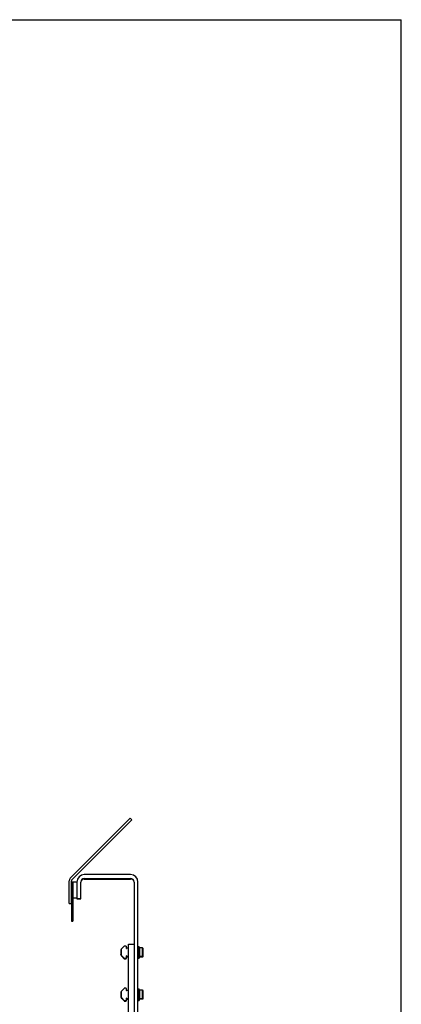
# Model space of a CAD drawing. Header units: inches. Extents: x 0 to 88, y 0 to 68.
# Tile 4 of 4: x 70.5 to 88, y 22.8 to 68. Entities that reach past the tile are written whole.
import ezdxf

# ---------------------------------------------------------------- set-up
doc = ezdxf.new("R2010")
doc.units = ezdxf.units.IN
doc.header["$LTSCALE"] = 4.84
doc.header["$MEASUREMENT"] = 0
doc.layers.get('0').update_dxf_attribs({"linetype": 'CONTINUOUS'})
for name, color, linetype in [('300696M_BL11', 7, 'CONTINUOUS'), ('300745_BL29', 7, 'CONTINUOUS'), ('300860M_BL30', 7, 'CONTINUOUS'), ('301274_BL14', 7, 'CONTINUOUS'), ('301274_BL15', 7, 'CONTINUOUS'), ('301279_BL23', 7, 'CONTINUOUS'), ('639971M_BL16', 7, 'CONTINUOUS'), ('639971M_BL24', 7, 'CONTINUOUS'), ('639971M_BL25', 7, 'CONTINUOUS'), ('639971M_BL28', 7, 'CONTINUOUS'), ('920684M_BL13', 7, 'CONTINUOUS'), ('920684M_BL26', 7, 'CONTINUOUS'), ('920684M_BL27', 7, 'CONTINUOUS'), ('920684M_BL9', 7, 'CONTINUOUS')]:
    doc.layers.add(name, color=color, linetype=linetype)

# ---------------------------------------------------------------- blocks, each defined once
blk = doc.blocks.new('920684M_BL9', base_point=(62.553, 40.389))
at = {"layer": '920684M_BL9', "color": 7, "linetype": 'CONTINUOUS'}
for p, q in [((49.018, 57.599), (48.959, 57.575)), ((49.471, 57.575), (48.959, 57.575)), ((48.959, 57.528), (48.959, 57.575)), ((49.042, 57.764), (49.018, 57.741)), ((49.412, 57.741), (49.018, 57.741)), ((49.018, 57.599), (49.018, 57.741)), ((49.018, 57.599), (49.412, 57.599)), ((49.388, 57.764), (49.042, 57.764)), ((49.388, 57.764), (49.412, 57.741)), ((49.412, 57.599), (49.412, 57.741)), ((49.412, 57.599), (49.471, 57.575)), ((49.471, 57.528), (49.471, 57.575)), ((75.127, 25.325), (75.123, 25.321)), ((75.123, 25.321), (75.123, 25.093)), ((75.141, 25.325), (75.127, 25.325)), ((75.127, 25.325), (75.127, 25.089)), ((75.482, 25.325), (75.469, 25.325)), ((75.911, 25.463), (75.958, 25.463)), ((75.982, 25.404), (75.958, 25.463)), ((75.958, 24.951), (75.958, 25.463)), ((76.123, 25.404), (75.982, 25.404)), ((75.982, 25.404), (75.982, 25.01)), ((76.147, 25.38), (76.123, 25.404)), ((76.123, 25.01), (76.123, 25.404)), ((76.147, 25.034), (76.147, 25.38)), ((75.127, 25.089), (75.123, 25.093)), ((75.141, 25.089), (75.127, 25.089)), ((75.482, 25.089), (75.469, 25.089)), ((75.911, 24.951), (75.958, 24.951)), ((75.982, 25.01), (75.958, 24.951)), ((76.123, 25.01), (75.982, 25.01)), ((76.147, 25.034), (76.123, 25.01)), ((66.77, 23.525), (66.746, 23.466)), ((66.77, 23.525), (66.77, 23.014)), ((66.817, 23.525), (66.77, 23.525)), ((49.158, 23.368), (49.101, 23.27)), ((49.101, 23.27), (49.158, 23.171)), ((49.158, 23.368), (49.272, 23.368)), ((49.272, 23.171), (49.158, 23.171)), ((49.329, 23.27), (49.272, 23.368)), ((49.272, 23.171), (49.329, 23.27)), ((66.604, 23.466), (66.581, 23.443)), ((66.581, 23.443), (66.581, 23.096)), ((66.604, 23.073), (66.581, 23.096)), ((66.604, 23.466), (66.604, 23.073)), ((66.746, 23.466), (66.604, 23.466)), ((66.746, 23.073), (66.604, 23.073)), ((66.746, 23.073), (66.746, 23.466)), ((66.77, 23.014), (66.746, 23.073)), ((67.259, 23.388), (67.246, 23.388)), ((67.259, 23.151), (67.246, 23.151)), ((67.6, 23.388), (67.587, 23.388)), ((67.6, 23.151), (67.587, 23.151)), ((67.604, 23.384), (67.6, 23.388)), ((67.6, 23.151), (67.6, 23.388)), ((67.604, 23.155), (67.6, 23.151)), ((67.604, 23.155), (67.604, 23.384)), ((66.817, 23.014), (66.77, 23.014))]:
    blk.add_line(p, q, dxfattribs=at)
for radius in [0.256, 0.197, 0.173]:
    blk.add_circle((49.215, 23.27), radius, dxfattribs=at)
blk = doc.blocks.new('300696M_BL11', base_point=(45.421, 42.343))
at = {"layer": '300696M_BL11', "color": 7, "linetype": 'CONTINUOUS'}
for p, q in [((72.801, 28.603), (75.553, 31.354)), ((72.875, 28.529), (75.627, 31.28)), ((75.553, 31.354), (75.627, 31.28)), ((72.752, 27.442), (72.752, 28.484)), ((72.857, 27.442), (72.857, 28.484)), ((72.752, 27.442), (72.857, 27.442))]:
    blk.add_line(p, q, dxfattribs=at)
for radius in [0.168, 0.063]:
    blk.add_arc((72.92, 28.484), radius, 135, 180, dxfattribs=at)
blk = doc.blocks.new('920684M_BL13', base_point=(57.553, 41.345))
at = {"layer": '920684M_BL13', "color": 7, "linetype": 'CONTINUOUS'}
for p, q in [((39.018, 57.599), (38.959, 57.575)), ((39.471, 57.575), (38.959, 57.575)), ((38.959, 57.528), (38.959, 57.575)), ((39.042, 57.764), (39.018, 57.741)), ((39.412, 57.741), (39.018, 57.741)), ((39.018, 57.599), (39.018, 57.741)), ((39.018, 57.599), (39.412, 57.599)), ((39.388, 57.764), (39.042, 57.764)), ((39.388, 57.764), (39.412, 57.741)), ((39.412, 57.599), (39.412, 57.741)), ((39.412, 57.599), (39.471, 57.575)), ((39.471, 57.528), (39.471, 57.575)), ((75.123, 25.093), (75.123, 25.068)), ((75.127, 25.064), (75.123, 25.068)), ((75.127, 25.089), (75.127, 25.064)), ((75.141, 25.064), (75.127, 25.064)), ((75.482, 25.064), (75.469, 25.064)), ((75.911, 24.926), (75.958, 24.926)), ((75.982, 24.985), (75.958, 24.926)), ((75.958, 24.926), (75.958, 24.951)), ((75.982, 25.01), (75.982, 24.985)), ((76.123, 24.985), (75.982, 24.985)), ((76.123, 24.985), (76.123, 25.01)), ((76.147, 25.009), (76.123, 24.985)), ((76.147, 25.009), (76.147, 25.034))]:
    blk.add_line(p, q, dxfattribs=at)
blk = doc.blocks.new('301274_BL14', base_point=(57.188, 39.484))
at = {"layer": '301274_BL14', "color": 7, "linetype": 'CONTINUOUS'}
for p, q in [((38.465, 57.528), (39.965, 57.528)), ((38.465, 57.528), (38.465, 57.244)), ((39.965, 57.244), (39.965, 57.528)), ((73.446, 28.562), (75.571, 28.562)), ((73.107, 27.677), (73.107, 27.652)), ((73.107, 27.652), (73.286, 27.652)), ((73.286, 27.652), (73.286, 27.677)), ((75.732, 21.465), (75.732, 21.44)), ((75.732, 21.44), (75.911, 21.44)), ((75.911, 21.44), (75.911, 21.465))]:
    blk.add_line(p, q, dxfattribs=at)
for centre, start, end in [((73.446, 28.402), 90, 172.4091), ((75.571, 28.402), 7.5902, 90)]:
    blk.add_arc(centre, 0.161, start, end, dxfattribs=at)
blk = doc.blocks.new('301274_BL15', base_point=(62.188, 39.497))
at = {"layer": '301274_BL15', "color": 7, "linetype": 'CONTINUOUS'}
for p, q in [((48.465, 57.528), (49.965, 57.528)), ((48.465, 57.528), (48.465, 57.244)), ((49.965, 57.244), (49.965, 57.528)), ((75.571, 28.767), (73.446, 28.767)), ((73.446, 28.588), (75.571, 28.588)), ((73.286, 27.677), (73.286, 28.427)), ((75.732, 28.427), (75.732, 21.465)), ((75.911, 21.465), (75.911, 28.427)), ((73.107, 27.692), (73.107, 27.677)), ((73.107, 27.677), (73.286, 27.677)), ((75.732, 21.465), (75.911, 21.465))]:
    blk.add_line(p, q, dxfattribs=at)
for centre, radius, start, end in [((73.446, 28.427), 0.34, 90, 180), ((73.446, 28.427), 0.161, 90, 180), ((75.571, 28.427), 0.34, 0, 90), ((75.571, 28.427), 0.161, 0, 90)]:
    blk.add_arc(centre, radius, start, end, dxfattribs=at)
blk = doc.blocks.new('639971M_BL16', base_point=(71.364, 24.238))
at = {"layer": '639971M_BL16', "color": 7, "linetype": 'CONTINUOUS'}
for p, q in [((75.141, 25.339), (75.141, 25.075)), ((75.147, 25.354), (75.276, 25.483)), ((75.354, 25.489), (75.29, 25.489)), ((75.364, 25.479), (75.364, 25.386)), ((75.449, 25.394), (75.379, 25.394)), ((75.379, 25.394), (75.379, 25.386)), ((75.469, 25.041), (75.469, 25.374)), ((75.276, 24.932), (75.147, 25.061)), ((75.29, 24.926), (75.354, 24.926)), ((75.364, 25.028), (75.364, 24.936)), ((75.379, 25.028), (75.379, 25.021)), ((75.379, 25.021), (75.449, 25.021)), ((67.364, 23.449), (67.364, 23.541)), ((67.374, 23.551), (67.437, 23.551)), ((67.452, 23.545), (67.581, 23.416)), ((67.259, 23.103), (67.259, 23.436)), ((67.279, 23.456), (67.349, 23.456)), ((67.349, 23.083), (67.279, 23.083)), ((67.349, 23.456), (67.349, 23.449)), ((67.349, 23.091), (67.349, 23.083)), ((67.364, 22.998), (67.364, 23.091)), ((67.581, 23.123), (67.452, 22.994)), ((67.587, 23.402), (67.587, 23.137)), ((67.437, 22.988), (67.374, 22.988))]:
    blk.add_line(p, q, dxfattribs=at)
for centre, radius, start, end in [((75.161, 25.339), 0.02, 135, 180), ((75.29, 25.469), 0.02, 90, 135), ((75.354, 25.479), 0.01, 0, 90), ((75.371, 25.386), 0.0075, 180, 360), ((75.449, 25.374), 0.02, 0, 90), ((75.161, 25.075), 0.02, 180, 225), ((75.29, 24.946), 0.02, 225, 270), ((75.354, 24.936), 0.01, 270, 360), ((75.371, 25.028), 0.0075, 0, 180), ((75.449, 25.041), 0.02, 270, 360), ((67.374, 23.541), 0.01, 90, 180), ((67.437, 23.531), 0.02, 45, 90), ((67.279, 23.436), 0.02, 90, 180), ((67.279, 23.103), 0.02, 180, 270), ((67.356, 23.449), 0.0075, 180, 360), ((67.356, 23.091), 0.0075, 0, 180), ((67.567, 23.402), 0.02, 0, 45), ((67.567, 23.137), 0.02, 315, 360), ((67.374, 22.998), 0.01, 180, 270), ((67.437, 23.008), 0.02, 270, 315)]:
    blk.add_arc(centre, radius, start, end, dxfattribs=at)
blk = doc.blocks.new('301279_BL23', base_point=(75.607, 23.843))
at = {"layer": '301279_BL23', "color": 7, "linetype": 'CONTINUOUS'}
for p, q in [((75.482, 25.576), (75.732, 25.576)), ((75.482, 22.11), (75.482, 25.576)), ((75.732, 25.576), (75.732, 22.11)), ((75.732, 22.11), (75.482, 22.11))]:
    blk.add_line(p, q, dxfattribs=at)
blk = doc.blocks.new('639971M_BL24', base_point=(75.305, 23.05))
at = {"layer": '639971M_BL24', "color": 7, "linetype": 'CONTINUOUS'}
for p, q in [((75.141, 23.137), (75.141, 23.112)), ((75.276, 22.969), (75.147, 23.098)), ((75.379, 23.066), (75.379, 23.058)), ((75.379, 23.058), (75.449, 23.058)), ((75.469, 23.078), (75.469, 23.103)), ((75.29, 22.963), (75.354, 22.963)), ((75.364, 22.998), (75.364, 22.973))]:
    blk.add_line(p, q, dxfattribs=at)
for centre, radius, start, end in [((75.161, 23.112), 0.02, 180, 225), ((75.371, 23.066), 0.0075, 0, 180), ((75.449, 23.078), 0.02, 270, 360), ((75.29, 22.983), 0.02, 225, 270), ((75.354, 22.973), 0.01, 270, 360)]:
    blk.add_arc(centre, radius, start, end, dxfattribs=at)
blk = doc.blocks.new('639971M_BL25', base_point=(75.305, 23.27))
at = {"layer": '639971M_BL25', "color": 7, "linetype": 'CONTINUOUS'}
for p, q in [((75.147, 23.416), (75.276, 23.545)), ((75.354, 23.551), (75.29, 23.551)), ((75.364, 23.541), (75.364, 23.449)), ((75.141, 23.402), (75.141, 23.137)), ((75.276, 22.994), (75.147, 23.123)), ((75.364, 23.091), (75.364, 22.998)), ((75.449, 23.456), (75.379, 23.456)), ((75.379, 23.456), (75.379, 23.449)), ((75.379, 23.091), (75.379, 23.083)), ((75.379, 23.083), (75.449, 23.083)), ((75.469, 23.103), (75.469, 23.436)), ((75.29, 22.988), (75.354, 22.988))]:
    blk.add_line(p, q, dxfattribs=at)
for centre, radius, start, end in [((75.29, 23.531), 0.02, 90, 135), ((75.354, 23.541), 0.01, 0, 90), ((75.161, 23.402), 0.02, 135, 180), ((75.161, 23.137), 0.02, 180, 225), ((75.371, 23.449), 0.0075, 180, 360), ((75.371, 23.091), 0.0075, 0, 180), ((75.449, 23.436), 0.02, 0, 90), ((75.449, 23.103), 0.02, 270, 360), ((75.29, 23.008), 0.02, 225, 270), ((75.354, 22.998), 0.01, 270, 360)]:
    blk.add_arc(centre, radius, start, end, dxfattribs=at)
blk = doc.blocks.new('920684M_BL26', base_point=(75.635, 23.072))
at = {"layer": '920684M_BL26', "color": 7, "linetype": 'CONTINUOUS'}
for p, q in [((75.123, 23.155), (75.123, 23.13)), ((75.127, 23.126), (75.123, 23.13)), ((75.127, 23.151), (75.127, 23.126)), ((75.141, 23.126), (75.127, 23.126)), ((75.482, 23.126), (75.469, 23.126)), ((75.982, 23.048), (75.958, 22.988)), ((75.982, 23.073), (75.982, 23.048)), ((76.123, 23.048), (75.982, 23.048)), ((76.123, 23.048), (76.123, 23.073)), ((76.147, 23.071), (76.123, 23.048)), ((76.147, 23.071), (76.147, 23.096)), ((75.911, 22.988), (75.958, 22.988)), ((75.958, 22.988), (75.958, 23.014))]:
    blk.add_line(p, q, dxfattribs=at)
blk = doc.blocks.new('920684M_BL27', base_point=(75.635, 23.27))
at = {"layer": '920684M_BL27', "color": 7, "linetype": 'CONTINUOUS'}
for p, q in [((75.911, 23.525), (75.958, 23.525)), ((75.982, 23.466), (75.958, 23.525)), ((75.958, 23.014), (75.958, 23.525)), ((75.127, 23.388), (75.123, 23.384)), ((75.123, 23.384), (75.123, 23.155)), ((75.127, 23.151), (75.123, 23.155)), ((75.141, 23.388), (75.127, 23.388)), ((75.127, 23.388), (75.127, 23.151)), ((75.141, 23.151), (75.127, 23.151)), ((75.482, 23.388), (75.469, 23.388)), ((75.482, 23.151), (75.469, 23.151)), ((75.982, 23.073), (75.958, 23.014)), ((76.123, 23.466), (75.982, 23.466)), ((75.982, 23.466), (75.982, 23.073)), ((76.123, 23.073), (75.982, 23.073)), ((76.147, 23.443), (76.123, 23.466)), ((76.123, 23.073), (76.123, 23.466)), ((76.147, 23.096), (76.123, 23.073)), ((76.147, 23.096), (76.147, 23.443)), ((75.911, 23.014), (75.958, 23.014))]:
    blk.add_line(p, q, dxfattribs=at)
blk = doc.blocks.new('639971M_BL28', base_point=(75.305, 24.988))
at = {"layer": '639971M_BL28', "color": 7, "linetype": 'CONTINUOUS'}
for p, q in [((75.141, 25.075), (75.141, 25.05)), ((75.276, 24.906), (75.147, 25.036)), ((75.29, 24.901), (75.354, 24.901)), ((75.364, 24.936), (75.364, 24.911)), ((75.379, 25.003), (75.379, 24.996)), ((75.379, 24.996), (75.449, 24.996)), ((75.469, 25.016), (75.469, 25.041))]:
    blk.add_line(p, q, dxfattribs=at)
for centre, radius, start, end in [((75.161, 25.05), 0.02, 180, 225), ((75.29, 24.921), 0.02, 225, 270), ((75.354, 24.911), 0.01, 270, 360), ((75.371, 25.003), 0.0075, 0, 180), ((75.449, 25.016), 0.02, 270, 360)]:
    blk.add_arc(centre, radius, start, end, dxfattribs=at)
blk = doc.blocks.new('300745_BL29', base_point=(72.887, 27.536))
at = {"layer": '300745_BL29', "color": 7, "linetype": 'CONTINUOUS'}
for p, q in [((72.857, 28.442), (72.857, 26.63)), ((72.857, 28.442), (72.917, 28.442)), ((72.917, 28.442), (72.917, 26.63)), ((72.857, 26.63), (72.917, 26.63))]:
    blk.add_line(p, q, dxfattribs=at)
blk = doc.blocks.new('300860M_BL30', base_point=(73.012, 28.067))
at = {"layer": '300860M_BL30', "color": 7, "linetype": 'CONTINUOUS'}
for p, q in [((72.917, 27.692), (72.917, 28.442)), ((72.917, 28.442), (73.107, 28.442)), ((73.107, 28.442), (73.107, 27.692)), ((73.107, 27.692), (72.917, 27.692))]:
    blk.add_line(p, q, dxfattribs=at)

msp = doc.modelspace()

# ---------------------------------------------------------------- linework, layer by layer
at = {"color": 7, "linetype": 'CONTINUOUS'}
for p in [(0, 68), (88, 0)]:
    msp.add_line(p, (88, 68), dxfattribs=at)

# ---------------------------------------------------------------- block references
at = {"layer": '300696M_BL11'}
msp.add_blockref('300696M_BL11', (45.421, 42.343), dxfattribs=at)
at = {"layer": '300745_BL29'}
msp.add_blockref('300745_BL29', (72.887, 27.536), dxfattribs=at)
at = {"layer": '300860M_BL30'}
msp.add_blockref('300860M_BL30', (73.012, 28.067), dxfattribs=at)
at = {"layer": '301274_BL14'}
msp.add_blockref('301274_BL14', (57.188, 39.484), dxfattribs=at)
at = {"layer": '301274_BL15'}
msp.add_blockref('301274_BL15', (62.188, 39.497), dxfattribs=at)
at = {"layer": '301279_BL23'}
msp.add_blockref('301279_BL23', (75.607, 23.843), dxfattribs=at)
at = {"layer": '639971M_BL16'}
msp.add_blockref('639971M_BL16', (71.364, 24.238), dxfattribs=at)
at = {"layer": '639971M_BL24'}
msp.add_blockref('639971M_BL24', (75.305, 23.05), dxfattribs=at)
at = {"layer": '639971M_BL25'}
msp.add_blockref('639971M_BL25', (75.305, 23.27), dxfattribs=at)
at = {"layer": '639971M_BL28'}
msp.add_blockref('639971M_BL28', (75.305, 24.988), dxfattribs=at)
at = {"layer": '920684M_BL13'}
msp.add_blockref('920684M_BL13', (57.553, 41.345), dxfattribs=at)
at = {"layer": '920684M_BL26'}
msp.add_blockref('920684M_BL26', (75.635, 23.072), dxfattribs=at)
at = {"layer": '920684M_BL27'}
msp.add_blockref('920684M_BL27', (75.635, 23.27), dxfattribs=at)
at = {"layer": '920684M_BL9'}
msp.add_blockref('920684M_BL9', (62.553, 40.389), dxfattribs=at)

doc.saveas('drawing.dxf')
